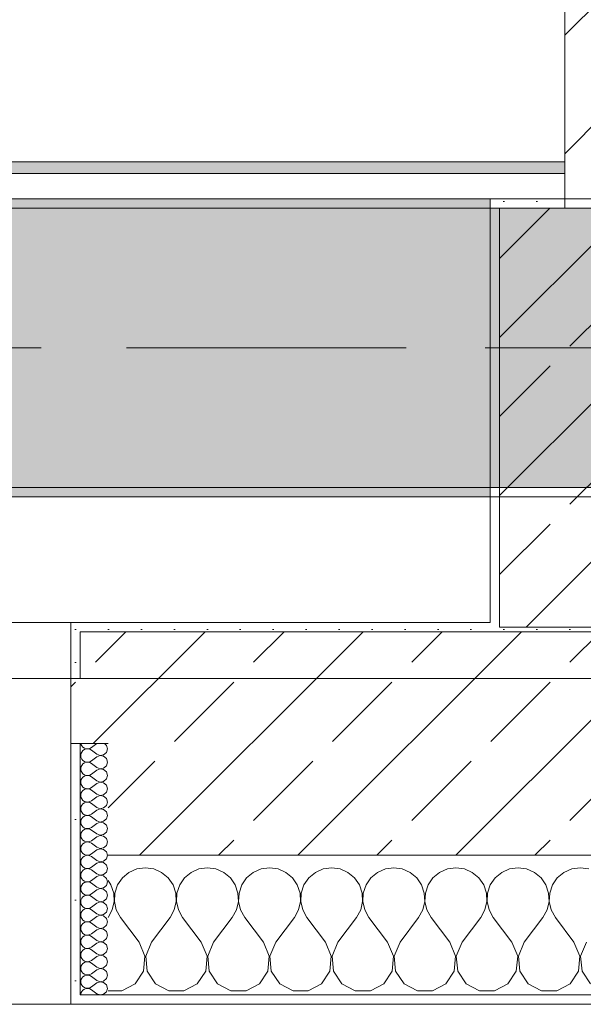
# Model space of a CAD drawing. Header units: metres. Extents: x -3.6 to 85.2, y -11 to 16.8.
# Tile 138 of 256: x 17.865 to 18.47, y -0.155 to 0.902. Entities that reach past the tile are written whole.
import ezdxf

# ---------------------------------------------------------------- set-up
doc = ezdxf.new("R2010")
doc.units = ezdxf.units.M
doc.header["$MEASUREMENT"] = 0
for name, pattern in [('Achse', [0.2, 0.1, -0.05, 0, -0.05]), ('Strichlinie doppelt', [0.546806, 0.264583, -0.105833, 0.070556, -0.105833]), ('Wipeout_Contour', [1, 0, -1])]:
    doc.linetypes.add(name, pattern=pattern)
for name, color, linetype in [('451 - Universal.Achsen Raster', 7, 'Continuous'), ('604 - Struktur.Wand Aussen', 7, 'Continuous'), ('605 - Struktur.Wand Innen', 7, 'Continuous'), ('607 - Struktur.Stütze', 7, 'Continuous'), ('608 - Struktur.Träger', 7, 'Continuous'), ('Neubau_653 - Abdeckung.TB Verkofferung', 7, 'Continuous')]:
    doc.layers.add(name, color=color, linetype=linetype)
pattern_1 = [(45, (0, 0), (-0.08485281, 0.08485281), []), (45, (-0.04243, 0.04243), (-0.08485281, 0.08485281), [0.09, -0.03])]
pattern_2 = [(45, (0, 0), (-0.01767767, 0.01767767), [0, -0.025])]
pattern_3 = [(0, (0, 0), (0, 0.08660254), [0, -0.05]), (0, (0.025, 0.0433), (0, 0.08660254), [0, -0.05])]

# ---------------------------------------------------------------- blocks, each defined once
blk = doc.blocks.new('*X124')
at = {"layer": '604 - Struktur.Wand Aussen', "color": 7, "linetype": 'Continuous', "lineweight": 5}
for p, q in [((17.9909, -0.0096), (17.9825, -0.0133)), ((18, -0.0083), (17.9909, -0.0096)), ((18.0091, -0.0096), (18, -0.0083)), ((18.0175, -0.0133), (18.0091, -0.0096)), ((18.0576, -0.0096), (18.0491, -0.0133)), ((18.0667, -0.0083), (18.0576, -0.0096)), ((18.0758, -0.0096), (18.0667, -0.0083)), ((18.0842, -0.0133), (18.0758, -0.0096)), ((18.1242, -0.0096), (18.1158, -0.0133)), ((18.1333, -0.0083), (18.1242, -0.0096)), ((18.1424, -0.0096), (18.1333, -0.0083)), ((18.1509, -0.0133), (18.1424, -0.0096)), ((18.1909, -0.0096), (18.1825, -0.0133)), ((18.2, -0.0083), (18.1909, -0.0096)), ((18.2091, -0.0096), (18.2, -0.0083)), ((18.2175, -0.0133), (18.2091, -0.0096)), ((18.2576, -0.0096), (18.2491, -0.0133)), ((18.2667, -0.0083), (18.2576, -0.0096)), ((18.2758, -0.0096), (18.2667, -0.0083)), ((18.2842, -0.0133), (18.2758, -0.0096)), ((18.3242, -0.0096), (18.3158, -0.0133)), ((18.3333, -0.0083), (18.3242, -0.0096)), ((18.3424, -0.0096), (18.3333, -0.0083)), ((18.3509, -0.0133), (18.3424, -0.0096)), ((18.3909, -0.0096), (18.3825, -0.0133)), ((18.4, -0.0083), (18.3909, -0.0096)), ((18.4091, -0.0096), (18.4, -0.0083)), ((18.4175, -0.0133), (18.4091, -0.0096)), ((18.4576, -0.0096), (18.4491, -0.0133)), ((18.4667, -0.0083), (18.4576, -0.0096)), ((18.4758, -0.0096), (18.4667, -0.0083)), ((17.9754, -0.0192), (17.9702, -0.0268)), ((17.9825, -0.0133), (17.9754, -0.0192)), ((18.0246, -0.0192), (18.0175, -0.0133)), ((18.0298, -0.0268), (18.0246, -0.0192)), ((18.0421, -0.0192), (18.0369, -0.0268)), ((18.0491, -0.0133), (18.0421, -0.0192)), ((18.0913, -0.0192), (18.0842, -0.0133)), ((18.0965, -0.0268), (18.0913, -0.0192)), ((18.1087, -0.0192), (18.1035, -0.0268)), ((18.1158, -0.0133), (18.1087, -0.0192)), ((18.1579, -0.0192), (18.1509, -0.0133)), ((18.1631, -0.0268), (18.1579, -0.0192)), ((18.1754, -0.0192), (18.1702, -0.0268)), ((18.1825, -0.0133), (18.1754, -0.0192)), ((18.2246, -0.0192), (18.2175, -0.0133)), ((18.2298, -0.0268), (18.2246, -0.0192)), ((18.2421, -0.0192), (18.2369, -0.0268)), ((18.2491, -0.0133), (18.2421, -0.0192)), ((18.2913, -0.0192), (18.2842, -0.0133)), ((18.2965, -0.0268), (18.2913, -0.0192)), ((18.3087, -0.0192), (18.3035, -0.0268)), ((18.3158, -0.0133), (18.3087, -0.0192)), ((18.3579, -0.0192), (18.3509, -0.0133)), ((18.3631, -0.0268), (18.3579, -0.0192)), ((18.3754, -0.0192), (18.3702, -0.0268)), ((18.3825, -0.0133), (18.3754, -0.0192)), ((18.4246, -0.0192), (18.4175, -0.0133)), ((18.4298, -0.0268), (18.4246, -0.0192)), ((18.4421, -0.0192), (18.4369, -0.0268)), ((18.4491, -0.0133), (18.4421, -0.0192)), ((17.9631, -0.0268), (17.96, -0.0222)), ((17.9661, -0.0355), (17.9631, -0.0268)), ((17.9702, -0.0268), (17.9672, -0.0355)), ((18.0328, -0.0355), (18.0298, -0.0268)), ((18.0369, -0.0268), (18.0339, -0.0355)), ((18.0994, -0.0355), (18.0965, -0.0268)), ((18.1035, -0.0268), (18.1006, -0.0355)), ((18.1661, -0.0355), (18.1631, -0.0268)), ((18.1702, -0.0268), (18.1672, -0.0355)), ((18.2328, -0.0355), (18.2298, -0.0268)), ((18.2369, -0.0268), (18.2339, -0.0355)), ((18.2994, -0.0355), (18.2965, -0.0268)), ((18.3035, -0.0268), (18.3006, -0.0355)), ((18.3661, -0.0355), (18.3631, -0.0268)), ((18.3702, -0.0268), (18.3672, -0.0355)), ((18.4328, -0.0355), (18.4298, -0.0268)), ((18.4369, -0.0268), (18.4339, -0.0355)), ((17.9665, -0.0447), (17.9661, -0.0355)), ((17.9672, -0.0355), (17.9668, -0.0447)), ((18.0332, -0.0447), (18.0328, -0.0355)), ((18.0339, -0.0355), (18.0335, -0.0447)), ((18.0999, -0.0447), (18.0994, -0.0355)), ((18.1006, -0.0355), (18.1001, -0.0447)), ((18.1665, -0.0447), (18.1661, -0.0355)), ((18.1672, -0.0355), (18.1668, -0.0447)), ((18.2332, -0.0447), (18.2328, -0.0355)), ((18.2339, -0.0355), (18.2335, -0.0447)), ((18.2999, -0.0447), (18.2994, -0.0355)), ((18.3006, -0.0355), (18.3001, -0.0447)), ((18.3665, -0.0447), (18.3661, -0.0355)), ((18.3672, -0.0355), (18.3668, -0.0447)), ((18.4332, -0.0447), (18.4328, -0.0355)), ((18.4339, -0.0355), (18.4335, -0.0447)), ((17.9645, -0.0536), (17.9665, -0.0447)), ((17.9668, -0.0447), (17.9689, -0.0536)), ((18.0311, -0.0536), (18.0332, -0.0447)), ((18.0335, -0.0447), (18.0355, -0.0536)), ((18.0978, -0.0536), (18.0999, -0.0447)), ((18.1001, -0.0447), (18.1022, -0.0536)), ((18.1645, -0.0536), (18.1665, -0.0447)), ((18.1668, -0.0447), (18.1689, -0.0536)), ((18.2311, -0.0536), (18.2332, -0.0447)), ((18.2335, -0.0447), (18.2355, -0.0536)), ((18.2978, -0.0536), (18.2999, -0.0447)), ((18.3001, -0.0447), (18.3022, -0.0536)), ((18.3645, -0.0536), (18.3665, -0.0447)), ((18.3668, -0.0447), (18.3689, -0.0536)), ((18.4311, -0.0536), (18.4332, -0.0447)), ((18.4335, -0.0447), (18.4355, -0.0536)), ((17.96, -0.0617), (17.9645, -0.0536)), ((17.9689, -0.0536), (17.9733, -0.0617)), ((17.9933, -0.0883), (17.9733, -0.0617)), ((18.0067, -0.0883), (18.0267, -0.0617)), ((18.0267, -0.0617), (18.0311, -0.0536)), ((18.0355, -0.0536), (18.04, -0.0617)), ((18.06, -0.0883), (18.04, -0.0617)), ((18.0733, -0.0883), (18.0933, -0.0617)), ((18.0933, -0.0617), (18.0978, -0.0536)), ((18.1022, -0.0536), (18.1067, -0.0617)), ((18.1267, -0.0883), (18.1067, -0.0617)), ((18.14, -0.0883), (18.16, -0.0617)), ((18.16, -0.0617), (18.1645, -0.0536)), ((18.1689, -0.0536), (18.1733, -0.0617)), ((18.1933, -0.0883), (18.1733, -0.0617)), ((18.2067, -0.0883), (18.2267, -0.0617)), ((18.2267, -0.0617), (18.2311, -0.0536)), ((18.2355, -0.0536), (18.24, -0.0617)), ((18.26, -0.0883), (18.24, -0.0617)), ((18.2733, -0.0883), (18.2933, -0.0617)), ((18.2933, -0.0617), (18.2978, -0.0536)), ((18.3022, -0.0536), (18.3067, -0.0617)), ((18.3267, -0.0883), (18.3067, -0.0617)), ((18.34, -0.0883), (18.36, -0.0617)), ((18.36, -0.0617), (18.3645, -0.0536)), ((18.3689, -0.0536), (18.3733, -0.0617)), ((18.3933, -0.0883), (18.3733, -0.0617)), ((18.4067, -0.0883), (18.4267, -0.0617)), ((18.4267, -0.0617), (18.4311, -0.0536)), ((18.4355, -0.0536), (18.44, -0.0617)), ((18.46, -0.0883), (18.44, -0.0617)), ((17.9996, -0.1033), (17.9933, -0.0883)), ((18.0067, -0.0883), (18.0004, -0.1033)), ((18.0663, -0.1033), (18.06, -0.0883)), ((18.0733, -0.0883), (18.067, -0.1033)), ((18.133, -0.1033), (18.1267, -0.0883)), ((18.14, -0.0883), (18.1337, -0.1033)), ((18.1996, -0.1033), (18.1933, -0.0883)), ((18.2067, -0.0883), (18.2004, -0.1033)), ((18.2663, -0.1033), (18.26, -0.0883)), ((18.2733, -0.0883), (18.267, -0.1033)), ((18.333, -0.1033), (18.3267, -0.0883)), ((18.34, -0.0883), (18.3337, -0.1033)), ((18.3996, -0.1033), (18.3933, -0.0883)), ((18.4067, -0.0883), (18.4004, -0.1033)), ((18.4663, -0.1033), (18.46, -0.0883)), ((18.4733, -0.0883), (18.467, -0.1033)), ((17.9981, -0.1195), (17.9996, -0.1033)), ((18.0004, -0.1033), (18.0019, -0.1195)), ((18.0648, -0.1195), (18.0663, -0.1033)), ((18.067, -0.1033), (18.0686, -0.1195)), ((18.1314, -0.1195), (18.133, -0.1033)), ((18.1337, -0.1033), (18.1352, -0.1195)), ((18.1981, -0.1195), (18.1996, -0.1033)), ((18.2004, -0.1033), (18.2019, -0.1195)), ((18.2648, -0.1195), (18.2663, -0.1033)), ((18.267, -0.1033), (18.2686, -0.1195)), ((18.3314, -0.1195), (18.333, -0.1033)), ((18.3337, -0.1033), (18.3352, -0.1195)), ((18.3981, -0.1195), (18.3996, -0.1033)), ((18.4004, -0.1033), (18.4019, -0.1195)), ((18.4648, -0.1195), (18.4663, -0.1033)), ((18.467, -0.1033), (18.4686, -0.1195)), ((17.9891, -0.133), (17.9981, -0.1195)), ((18.0019, -0.1195), (18.0109, -0.133)), ((18.0558, -0.133), (18.0648, -0.1195)), ((18.0686, -0.1195), (18.0776, -0.133)), ((18.1224, -0.133), (18.1314, -0.1195)), ((18.1352, -0.1195), (18.1442, -0.133)), ((18.1891, -0.133), (18.1981, -0.1195)), ((18.2019, -0.1195), (18.2109, -0.133)), ((18.2558, -0.133), (18.2648, -0.1195)), ((18.2686, -0.1195), (18.2776, -0.133)), ((18.3224, -0.133), (18.3314, -0.1195)), ((18.3352, -0.1195), (18.3442, -0.133)), ((18.3891, -0.133), (18.3981, -0.1195)), ((18.4019, -0.1195), (18.4109, -0.133)), ((18.4558, -0.133), (18.4648, -0.1195)), ((18.4686, -0.1195), (18.4776, -0.133)), ((17.9748, -0.1407), (17.9891, -0.133)), ((18.0109, -0.133), (18.0252, -0.1407)), ((18.0415, -0.1407), (18.0558, -0.133)), ((18.0776, -0.133), (18.0919, -0.1407)), ((18.1081, -0.1407), (18.1224, -0.133)), ((18.1442, -0.133), (18.1585, -0.1407)), ((18.1748, -0.1407), (18.1891, -0.133)), ((18.2109, -0.133), (18.2252, -0.1407)), ((18.2415, -0.1407), (18.2558, -0.133)), ((18.2776, -0.133), (18.2919, -0.1407)), ((18.3081, -0.1407), (18.3224, -0.133)), ((18.3442, -0.133), (18.3585, -0.1407)), ((18.3748, -0.1407), (18.3891, -0.133)), ((18.4109, -0.133), (18.4252, -0.1407)), ((18.4415, -0.1407), (18.4558, -0.133)), ((17.96, -0.1407), (17.9748, -0.1407)), ((18.0252, -0.1407), (18.0415, -0.1407)), ((18.0919, -0.1407), (18.1081, -0.1407)), ((18.1585, -0.1407), (18.1748, -0.1407)), ((18.2252, -0.1407), (18.2415, -0.1407)), ((18.2919, -0.1407), (18.3081, -0.1407)), ((18.3585, -0.1407), (18.3748, -0.1407)), ((18.4252, -0.1407), (18.4415, -0.1407))]:
    blk.add_line(p, q, dxfattribs=at)
blk = doc.blocks.new('*X148')
at = {"layer": '604 - Struktur.Wand Aussen', "color": 7, "linetype": 'Continuous', "lineweight": 5}
for p, q in [((17.9309, 0.125), (17.931, 0.1245)), ((17.931, 0.1245), (17.9318, 0.1227)), ((17.9318, 0.1227), (17.933, 0.1212)), ((17.933, 0.1174), (17.9318, 0.1159)), ((17.933, 0.1212), (17.9347, 0.12)), ((17.9347, 0.1185), (17.933, 0.1174)), ((17.9347, 0.12), (17.9365, 0.1194)), ((17.9365, 0.1192), (17.9347, 0.1185)), ((17.9365, 0.1194), (17.9385, 0.1193)), ((17.9385, 0.1193), (17.9365, 0.1192)), ((17.9385, 0.1193), (17.9404, 0.1198)), ((17.9404, 0.1188), (17.9385, 0.1193)), ((17.9404, 0.1198), (17.9421, 0.1207)), ((17.9421, 0.1179), (17.9404, 0.1188)), ((17.9479, 0.125), (17.9421, 0.1207)), ((17.9479, 0.1136), (17.9421, 0.1179)), ((17.9582, 0.123), (17.9561, 0.125)), ((17.9593, 0.1193), (17.9582, 0.123)), ((17.9582, 0.1155), (17.9593, 0.1193)), ((17.931, 0.1141), (17.9307, 0.1121)), ((17.9307, 0.1121), (17.931, 0.1102)), ((17.9318, 0.1159), (17.931, 0.1141)), ((17.931, 0.1102), (17.9318, 0.1084)), ((17.9318, 0.1084), (17.933, 0.1069)), ((17.933, 0.1069), (17.9347, 0.1058)), ((17.9347, 0.1058), (17.9365, 0.1051)), ((17.9404, 0.1055), (17.9421, 0.1064)), ((17.9479, 0.1107), (17.9421, 0.1064)), ((17.9479, 0.1136), (17.9515, 0.1122)), ((17.9515, 0.1121), (17.9479, 0.1107)), ((17.9515, 0.1122), (17.9553, 0.1129)), ((17.9553, 0.1114), (17.9515, 0.1121)), ((17.9553, 0.1129), (17.9582, 0.1155)), ((17.9582, 0.1088), (17.9553, 0.1114)), ((17.9593, 0.105), (17.9582, 0.1088)), ((17.931, 0.0998), (17.9307, 0.0979)), ((17.9307, 0.0979), (17.931, 0.0959)), ((17.9318, 0.1016), (17.931, 0.0998)), ((17.931, 0.0959), (17.9318, 0.0941)), ((17.933, 0.1031), (17.9318, 0.1016)), ((17.9347, 0.1042), (17.933, 0.1031)), ((17.9365, 0.1049), (17.9347, 0.1042)), ((17.9365, 0.1051), (17.9385, 0.105)), ((17.9385, 0.105), (17.9365, 0.1049)), ((17.9385, 0.105), (17.9404, 0.1055)), ((17.9404, 0.1045), (17.9385, 0.105)), ((17.9421, 0.1036), (17.9404, 0.1045)), ((17.9479, 0.0993), (17.9421, 0.1036)), ((17.9479, 0.0964), (17.9421, 0.0921)), ((17.9479, 0.0993), (17.9515, 0.0979)), ((17.9515, 0.0978), (17.9479, 0.0964)), ((17.9515, 0.0979), (17.9553, 0.0986)), ((17.9553, 0.0971), (17.9515, 0.0978)), ((17.9553, 0.0986), (17.9582, 0.1012)), ((17.9582, 0.0945), (17.9553, 0.0971)), ((17.9582, 0.1012), (17.9593, 0.105)), ((17.931, 0.0855), (17.9307, 0.0836)), ((17.9318, 0.0873), (17.931, 0.0855)), ((17.9318, 0.0941), (17.933, 0.0926)), ((17.933, 0.0888), (17.9318, 0.0873)), ((17.933, 0.0926), (17.9347, 0.0915)), ((17.9347, 0.09), (17.933, 0.0888)), ((17.9347, 0.0915), (17.9365, 0.0908)), ((17.9365, 0.0906), (17.9347, 0.09)), ((17.9365, 0.0908), (17.9385, 0.0907)), ((17.9385, 0.0907), (17.9365, 0.0906)), ((17.9385, 0.0907), (17.9404, 0.0912)), ((17.9404, 0.0902), (17.9385, 0.0907)), ((17.9404, 0.0912), (17.9421, 0.0921)), ((17.9421, 0.0893), (17.9404, 0.0902)), ((17.9479, 0.085), (17.9421, 0.0893)), ((17.9479, 0.085), (17.9515, 0.0836)), ((17.9553, 0.0843), (17.9582, 0.087)), ((17.9593, 0.0907), (17.9582, 0.0945)), ((17.9582, 0.087), (17.9593, 0.0907)), ((17.9307, 0.0836), (17.931, 0.0816)), ((17.931, 0.0816), (17.9318, 0.0798)), ((17.9318, 0.0798), (17.933, 0.0783)), ((17.933, 0.0746), (17.9318, 0.073)), ((17.933, 0.0783), (17.9347, 0.0772)), ((17.9347, 0.0757), (17.933, 0.0746)), ((17.9347, 0.0772), (17.9365, 0.0766)), ((17.9365, 0.0763), (17.9347, 0.0757)), ((17.9365, 0.0766), (17.9385, 0.0765)), ((17.9385, 0.0764), (17.9365, 0.0763)), ((17.9385, 0.0765), (17.9404, 0.0769)), ((17.9404, 0.076), (17.9385, 0.0764)), ((17.9404, 0.0769), (17.9421, 0.0779)), ((17.9421, 0.075), (17.9404, 0.076)), ((17.9479, 0.0821), (17.9421, 0.0779)), ((17.9479, 0.0707), (17.9421, 0.075)), ((17.9515, 0.0835), (17.9479, 0.0821)), ((17.9515, 0.0836), (17.9553, 0.0843)), ((17.9553, 0.0828), (17.9515, 0.0835)), ((17.9582, 0.0802), (17.9553, 0.0828)), ((17.9593, 0.0764), (17.9582, 0.0802)), ((17.9582, 0.0727), (17.9593, 0.0764)), ((17.931, 0.0712), (17.9307, 0.0693)), ((17.9307, 0.0693), (17.931, 0.0673)), ((17.9318, 0.073), (17.931, 0.0712)), ((17.931, 0.0673), (17.9318, 0.0655)), ((17.9318, 0.0655), (17.933, 0.064)), ((17.933, 0.064), (17.9347, 0.0629)), ((17.9404, 0.0626), (17.9421, 0.0636)), ((17.9479, 0.0679), (17.9421, 0.0636)), ((17.9479, 0.0707), (17.9515, 0.0693)), ((17.9515, 0.0693), (17.9479, 0.0679)), ((17.9515, 0.0693), (17.9553, 0.07)), ((17.9553, 0.0685), (17.9515, 0.0693)), ((17.9553, 0.07), (17.9582, 0.0727)), ((17.9582, 0.0659), (17.9553, 0.0685)), ((17.9593, 0.0621), (17.9582, 0.0659)), ((17.931, 0.057), (17.9307, 0.055)), ((17.9307, 0.055), (17.931, 0.053)), ((17.9318, 0.0588), (17.931, 0.057)), ((17.931, 0.053), (17.9318, 0.0512)), ((17.933, 0.0603), (17.9318, 0.0588)), ((17.9347, 0.0614), (17.933, 0.0603)), ((17.9347, 0.0629), (17.9365, 0.0623)), ((17.9365, 0.062), (17.9347, 0.0614)), ((17.9365, 0.0623), (17.9385, 0.0622)), ((17.9385, 0.0621), (17.9365, 0.062)), ((17.9385, 0.0622), (17.9404, 0.0626)), ((17.9404, 0.0617), (17.9385, 0.0621)), ((17.9421, 0.0607), (17.9404, 0.0617)), ((17.9479, 0.0564), (17.9421, 0.0607)), ((17.9479, 0.0536), (17.9421, 0.0493)), ((17.9479, 0.0564), (17.9515, 0.055)), ((17.9515, 0.055), (17.9479, 0.0536)), ((17.9515, 0.055), (17.9553, 0.0558)), ((17.9553, 0.0542), (17.9515, 0.055)), ((17.9553, 0.0558), (17.9582, 0.0584)), ((17.9582, 0.0516), (17.9553, 0.0542)), ((17.9582, 0.0584), (17.9593, 0.0621)), ((17.931, 0.0427), (17.9307, 0.0407)), ((17.9318, 0.0445), (17.931, 0.0427)), ((17.9318, 0.0512), (17.933, 0.0497)), ((17.933, 0.046), (17.9318, 0.0445)), ((17.933, 0.0497), (17.9347, 0.0486)), ((17.9347, 0.0471), (17.933, 0.046)), ((17.9347, 0.0486), (17.9365, 0.048)), ((17.9365, 0.0477), (17.9347, 0.0471)), ((17.9365, 0.048), (17.9385, 0.0479)), ((17.9385, 0.0478), (17.9365, 0.0477)), ((17.9385, 0.0479), (17.9404, 0.0483)), ((17.9404, 0.0474), (17.9385, 0.0478)), ((17.9404, 0.0483), (17.9421, 0.0493)), ((17.9421, 0.0464), (17.9404, 0.0474)), ((17.9479, 0.0421), (17.9421, 0.0464)), ((17.9553, 0.0415), (17.9582, 0.0441)), ((17.9593, 0.0479), (17.9582, 0.0516)), ((17.9582, 0.0441), (17.9593, 0.0479)), ((17.9307, 0.0407), (17.931, 0.0388)), ((17.931, 0.0388), (17.9318, 0.037)), ((17.9318, 0.037), (17.933, 0.0354)), ((17.933, 0.0354), (17.9347, 0.0343)), ((17.9347, 0.0328), (17.933, 0.0317)), ((17.9347, 0.0343), (17.9365, 0.0337)), ((17.9365, 0.0334), (17.9347, 0.0328)), ((17.9365, 0.0337), (17.9385, 0.0336)), ((17.9385, 0.0335), (17.9365, 0.0334)), ((17.9385, 0.0336), (17.9404, 0.034)), ((17.9404, 0.0331), (17.9385, 0.0335)), ((17.9404, 0.034), (17.9421, 0.035)), ((17.9421, 0.0321), (17.9404, 0.0331)), ((17.9479, 0.0393), (17.9421, 0.035)), ((17.9479, 0.0279), (17.9421, 0.0321)), ((17.9479, 0.0421), (17.9515, 0.0407)), ((17.9515, 0.0407), (17.9479, 0.0393)), ((17.9515, 0.0407), (17.9553, 0.0415)), ((17.9553, 0.04), (17.9515, 0.0407)), ((17.9582, 0.0373), (17.9553, 0.04)), ((17.9593, 0.0336), (17.9582, 0.0373)), ((17.9582, 0.0298), (17.9593, 0.0336)), ((17.931, 0.0284), (17.9307, 0.0264)), ((17.9307, 0.0264), (17.931, 0.0245)), ((17.9318, 0.0302), (17.931, 0.0284)), ((17.931, 0.0245), (17.9318, 0.0227)), ((17.933, 0.0317), (17.9318, 0.0302)), ((17.9318, 0.0227), (17.933, 0.0212)), ((17.933, 0.0212), (17.9347, 0.02)), ((17.9479, 0.025), (17.9421, 0.0207)), ((17.9479, 0.0279), (17.9515, 0.0265)), ((17.9515, 0.0264), (17.9479, 0.025)), ((17.9515, 0.0265), (17.9553, 0.0272)), ((17.9553, 0.0257), (17.9515, 0.0264)), ((17.9553, 0.0272), (17.9582, 0.0298)), ((17.9582, 0.023), (17.9553, 0.0257)), ((17.9593, 0.0193), (17.9582, 0.023)), ((17.931, 0.0141), (17.9307, 0.0121)), ((17.9307, 0.0121), (17.931, 0.0102)), ((17.9318, 0.0159), (17.931, 0.0141)), ((17.933, 0.0174), (17.9318, 0.0159)), ((17.9347, 0.0185), (17.933, 0.0174)), ((17.9347, 0.02), (17.9365, 0.0194)), ((17.9365, 0.0192), (17.9347, 0.0185)), ((17.9365, 0.0194), (17.9385, 0.0193)), ((17.9385, 0.0193), (17.9365, 0.0192)), ((17.9385, 0.0193), (17.9404, 0.0198)), ((17.9404, 0.0188), (17.9385, 0.0193)), ((17.9404, 0.0198), (17.9421, 0.0207)), ((17.9421, 0.0179), (17.9404, 0.0188)), ((17.9479, 0.0136), (17.9421, 0.0179)), ((17.9479, 0.0107), (17.9421, 0.0064)), ((17.9479, 0.0136), (17.9515, 0.0122)), ((17.9515, 0.0121), (17.9479, 0.0107)), ((17.9515, 0.0122), (17.9553, 0.0129)), ((17.9553, 0.0114), (17.9515, 0.0121)), ((17.9553, 0.0129), (17.9582, 0.0155)), ((17.9582, 0.0088), (17.9553, 0.0114)), ((17.9582, 0.0155), (17.9593, 0.0193)), ((17.931, 0.0102), (17.9318, 0.0084)), ((17.9318, 0.0016), (17.931, -0.0002)), ((17.9318, 0.0084), (17.933, 0.0069)), ((17.933, 0.0031), (17.9318, 0.0016)), ((17.933, 0.0069), (17.9347, 0.0058)), ((17.9347, 0.0042), (17.933, 0.0031)), ((17.9347, 0.0058), (17.9365, 0.0051)), ((17.9365, 0.0049), (17.9347, 0.0042)), ((17.9365, 0.0051), (17.9385, 0.005)), ((17.9385, 0.005), (17.9365, 0.0049)), ((17.9385, 0.005), (17.9404, 0.0055)), ((17.9404, 0.0045), (17.9385, 0.005)), ((17.9404, 0.0055), (17.9421, 0.0064)), ((17.9421, 0.0036), (17.9404, 0.0045)), ((17.9479, -0.0007), (17.9421, 0.0036)), ((17.9553, -0.0014), (17.9582, 0.0012)), ((17.9593, 0.005), (17.9582, 0.0088)), ((17.9582, 0.0012), (17.9593, 0.005)), ((17.931, -0.0002), (17.9307, -0.0021)), ((17.9307, -0.0021), (17.931, -0.0041)), ((17.931, -0.0041), (17.9318, -0.0059)), ((17.9318, -0.0059), (17.933, -0.0074)), ((17.933, -0.0074), (17.9347, -0.0085)), ((17.9347, -0.01), (17.933, -0.0112)), ((17.9347, -0.0085), (17.9365, -0.0092)), ((17.9365, -0.0094), (17.9347, -0.01)), ((17.9365, -0.0092), (17.9385, -0.0093)), ((17.9385, -0.0093), (17.9365, -0.0094)), ((17.9385, -0.0093), (17.9404, -0.0088)), ((17.9404, -0.0098), (17.9385, -0.0093)), ((17.9404, -0.0088), (17.9421, -0.0079)), ((17.9421, -0.0107), (17.9404, -0.0098)), ((17.9479, -0.0036), (17.9421, -0.0079)), ((17.9479, -0.0007), (17.9515, -0.0021)), ((17.9515, -0.0022), (17.9479, -0.0036)), ((17.9515, -0.0021), (17.9553, -0.0014)), ((17.9553, -0.0029), (17.9515, -0.0022)), ((17.9582, -0.0055), (17.9553, -0.0029)), ((17.9593, -0.0093), (17.9582, -0.0055)), ((17.9582, -0.013), (17.9593, -0.0093)), ((17.931, -0.0145), (17.9307, -0.0164)), ((17.9307, -0.0164), (17.931, -0.0184)), ((17.9318, -0.0127), (17.931, -0.0145)), ((17.931, -0.0184), (17.9318, -0.0202)), ((17.933, -0.0112), (17.9318, -0.0127)), ((17.9318, -0.0202), (17.933, -0.0217)), ((17.9479, -0.015), (17.9421, -0.0107)), ((17.9479, -0.0179), (17.9421, -0.0221)), ((17.9479, -0.015), (17.9515, -0.0164)), ((17.9515, -0.0165), (17.9479, -0.0179)), ((17.9515, -0.0164), (17.9553, -0.0157)), ((17.9553, -0.0172), (17.9515, -0.0165)), ((17.9553, -0.0157), (17.9582, -0.013)), ((17.9582, -0.0198), (17.9553, -0.0172)), ((17.9593, -0.0236), (17.9582, -0.0198)), ((17.931, -0.0288), (17.9307, -0.0307)), ((17.9307, -0.0307), (17.931, -0.0327)), ((17.9318, -0.027), (17.931, -0.0288)), ((17.933, -0.0254), (17.9318, -0.027)), ((17.933, -0.0217), (17.9347, -0.0228)), ((17.9347, -0.0243), (17.933, -0.0254)), ((17.9347, -0.0228), (17.9365, -0.0234)), ((17.9365, -0.0237), (17.9347, -0.0243)), ((17.9365, -0.0234), (17.9385, -0.0235)), ((17.9385, -0.0236), (17.9365, -0.0237)), ((17.9385, -0.0235), (17.9404, -0.0231)), ((17.9404, -0.024), (17.9385, -0.0236)), ((17.9404, -0.0231), (17.9421, -0.0221)), ((17.9421, -0.025), (17.9404, -0.024)), ((17.9479, -0.0293), (17.9421, -0.025)), ((17.9479, -0.0293), (17.9515, -0.0307)), ((17.9515, -0.0307), (17.9479, -0.0321)), ((17.9515, -0.0307), (17.9553, -0.03)), ((17.9553, -0.0315), (17.9515, -0.0307)), ((17.9553, -0.03), (17.9582, -0.0273)), ((17.9582, -0.0341), (17.9553, -0.0315)), ((17.9582, -0.0273), (17.9593, -0.0236)), ((17.931, -0.0327), (17.9318, -0.0345)), ((17.9318, -0.0412), (17.931, -0.043)), ((17.9318, -0.0345), (17.933, -0.036)), ((17.933, -0.0397), (17.9318, -0.0412)), ((17.933, -0.036), (17.9347, -0.0371)), ((17.9347, -0.0386), (17.933, -0.0397)), ((17.9347, -0.0371), (17.9365, -0.0377)), ((17.9365, -0.038), (17.9347, -0.0386)), ((17.9365, -0.0377), (17.9385, -0.0378)), ((17.9385, -0.0379), (17.9365, -0.038)), ((17.9385, -0.0378), (17.9404, -0.0374)), ((17.9404, -0.0383), (17.9385, -0.0379)), ((17.9404, -0.0374), (17.9421, -0.0364)), ((17.9421, -0.0393), (17.9404, -0.0383)), ((17.9479, -0.0321), (17.9421, -0.0364)), ((17.9479, -0.0436), (17.9421, -0.0393)), ((17.9553, -0.0442), (17.9582, -0.0416)), ((17.9593, -0.0379), (17.9582, -0.0341)), ((17.9582, -0.0416), (17.9593, -0.0379)), ((17.931, -0.043), (17.9307, -0.045)), ((17.9307, -0.045), (17.931, -0.047)), ((17.931, -0.047), (17.9318, -0.0488)), ((17.9318, -0.0488), (17.933, -0.0503)), ((17.933, -0.0503), (17.9347, -0.0514)), ((17.9347, -0.0514), (17.9365, -0.052)), ((17.9365, -0.0523), (17.9347, -0.0529)), ((17.9365, -0.052), (17.9385, -0.0521)), ((17.9385, -0.0522), (17.9365, -0.0523)), ((17.9385, -0.0521), (17.9404, -0.0517)), ((17.9404, -0.0526), (17.9385, -0.0522)), ((17.9404, -0.0517), (17.9421, -0.0507)), ((17.9421, -0.0536), (17.9404, -0.0526)), ((17.9479, -0.0464), (17.9421, -0.0507)), ((17.9479, -0.0436), (17.9515, -0.045)), ((17.9515, -0.045), (17.9479, -0.0464)), ((17.9515, -0.045), (17.9553, -0.0442)), ((17.9553, -0.0458), (17.9515, -0.045)), ((17.9582, -0.0484), (17.9553, -0.0458)), ((17.9593, -0.0521), (17.9582, -0.0484)), ((17.9582, -0.0559), (17.9593, -0.0521)), ((17.931, -0.0573), (17.9307, -0.0593)), ((17.9307, -0.0593), (17.931, -0.0612)), ((17.9318, -0.0555), (17.931, -0.0573)), ((17.931, -0.0612), (17.9318, -0.063)), ((17.933, -0.054), (17.9318, -0.0555)), ((17.9318, -0.063), (17.933, -0.0646)), ((17.9347, -0.0529), (17.933, -0.054)), ((17.9479, -0.0579), (17.9421, -0.0536)), ((17.9479, -0.0607), (17.9421, -0.065)), ((17.9479, -0.0579), (17.9515, -0.0593)), ((17.9515, -0.0593), (17.9479, -0.0607)), ((17.9515, -0.0593), (17.9553, -0.0585)), ((17.9553, -0.06), (17.9515, -0.0593)), ((17.9553, -0.0585), (17.9582, -0.0559)), ((17.9582, -0.0627), (17.9553, -0.06)), ((17.9593, -0.0664), (17.9582, -0.0627)), ((17.931, -0.0716), (17.9307, -0.0736)), ((17.9307, -0.0736), (17.931, -0.0755)), ((17.9318, -0.0698), (17.931, -0.0716)), ((17.933, -0.0683), (17.9318, -0.0698)), ((17.933, -0.0646), (17.9347, -0.0657)), ((17.9347, -0.0672), (17.933, -0.0683)), ((17.9347, -0.0657), (17.9365, -0.0663)), ((17.9365, -0.0666), (17.9347, -0.0672)), ((17.9365, -0.0663), (17.9385, -0.0664)), ((17.9385, -0.0665), (17.9365, -0.0666)), ((17.9385, -0.0664), (17.9404, -0.066)), ((17.9404, -0.0669), (17.9385, -0.0665)), ((17.9404, -0.066), (17.9421, -0.065)), ((17.9421, -0.0679), (17.9404, -0.0669)), ((17.9479, -0.0721), (17.9421, -0.0679)), ((17.9479, -0.0721), (17.9515, -0.0735)), ((17.9515, -0.0736), (17.9479, -0.075)), ((17.9515, -0.0735), (17.9553, -0.0728)), ((17.9553, -0.0743), (17.9515, -0.0736)), ((17.9553, -0.0728), (17.9582, -0.0702)), ((17.9582, -0.0702), (17.9593, -0.0664)), ((17.931, -0.0755), (17.9318, -0.0773)), ((17.9318, -0.0841), (17.931, -0.0859)), ((17.9318, -0.0773), (17.933, -0.0788)), ((17.933, -0.0826), (17.9318, -0.0841)), ((17.933, -0.0788), (17.9347, -0.08)), ((17.9347, -0.0815), (17.933, -0.0826)), ((17.9347, -0.08), (17.9365, -0.0806)), ((17.9365, -0.0808), (17.9347, -0.0815)), ((17.9365, -0.0806), (17.9385, -0.0807)), ((17.9385, -0.0807), (17.9365, -0.0808)), ((17.9385, -0.0807), (17.9404, -0.0802)), ((17.9404, -0.0812), (17.9385, -0.0807)), ((17.9404, -0.0802), (17.9421, -0.0793)), ((17.9421, -0.0821), (17.9404, -0.0812)), ((17.9479, -0.075), (17.9421, -0.0793)), ((17.9479, -0.0864), (17.9421, -0.0821)), ((17.9582, -0.077), (17.9553, -0.0743)), ((17.9553, -0.0871), (17.9582, -0.0845)), ((17.9593, -0.0807), (17.9582, -0.077)), ((17.9582, -0.0845), (17.9593, -0.0807)), ((17.931, -0.0859), (17.9307, -0.0879)), ((17.9307, -0.0879), (17.931, -0.0898)), ((17.931, -0.0898), (17.9318, -0.0916)), ((17.9318, -0.0916), (17.933, -0.0931)), ((17.933, -0.0931), (17.9347, -0.0942)), ((17.9347, -0.0942), (17.9365, -0.0949)), ((17.9365, -0.0951), (17.9347, -0.0958)), ((17.9365, -0.0949), (17.9385, -0.095)), ((17.9385, -0.095), (17.9365, -0.0951)), ((17.9385, -0.095), (17.9404, -0.0945)), ((17.9404, -0.0955), (17.9385, -0.095)), ((17.9404, -0.0945), (17.9421, -0.0936)), ((17.9479, -0.0893), (17.9421, -0.0936)), ((17.9479, -0.0864), (17.9515, -0.0878)), ((17.9515, -0.0879), (17.9479, -0.0893)), ((17.9515, -0.0878), (17.9553, -0.0871)), ((17.9553, -0.0886), (17.9515, -0.0879)), ((17.9582, -0.0912), (17.9553, -0.0886)), ((17.9593, -0.095), (17.9582, -0.0912)), ((17.9582, -0.0988), (17.9593, -0.095)), ((17.931, -0.1002), (17.9307, -0.1021)), ((17.9307, -0.1021), (17.931, -0.1041)), ((17.9318, -0.0984), (17.931, -0.1002)), ((17.931, -0.1041), (17.9318, -0.1059)), ((17.933, -0.0969), (17.9318, -0.0984)), ((17.9347, -0.0958), (17.933, -0.0969)), ((17.9421, -0.0964), (17.9404, -0.0955)), ((17.9479, -0.1007), (17.9421, -0.0964)), ((17.9479, -0.1036), (17.9421, -0.1079)), ((17.9479, -0.1007), (17.9515, -0.1021)), ((17.9515, -0.1022), (17.9479, -0.1036)), ((17.9515, -0.1021), (17.9553, -0.1014)), ((17.9553, -0.1029), (17.9515, -0.1022)), ((17.9553, -0.1014), (17.9582, -0.0988)), ((17.9582, -0.1055), (17.9553, -0.1029)), ((17.9593, -0.1093), (17.9582, -0.1055)), ((17.931, -0.1145), (17.9307, -0.1164)), ((17.9318, -0.1127), (17.931, -0.1145)), ((17.9318, -0.1059), (17.933, -0.1074)), ((17.933, -0.1112), (17.9318, -0.1127)), ((17.933, -0.1074), (17.9347, -0.1085)), ((17.9347, -0.11), (17.933, -0.1112)), ((17.9347, -0.1085), (17.9365, -0.1092)), ((17.9365, -0.1094), (17.9347, -0.11)), ((17.9365, -0.1092), (17.9385, -0.1093)), ((17.9385, -0.1093), (17.9365, -0.1094)), ((17.9385, -0.1093), (17.9404, -0.1088)), ((17.9404, -0.1098), (17.9385, -0.1093)), ((17.9404, -0.1088), (17.9421, -0.1079)), ((17.9421, -0.1107), (17.9404, -0.1098)), ((17.9479, -0.115), (17.9421, -0.1107)), ((17.9479, -0.115), (17.9515, -0.1164)), ((17.9515, -0.1164), (17.9553, -0.1157)), ((17.9553, -0.1157), (17.9582, -0.113)), ((17.9582, -0.113), (17.9593, -0.1093)), ((17.9307, -0.1164), (17.931, -0.1184)), ((17.931, -0.1184), (17.9318, -0.1202)), ((17.9318, -0.1202), (17.933, -0.1217)), ((17.933, -0.1254), (17.9318, -0.127)), ((17.933, -0.1217), (17.9347, -0.1228)), ((17.9347, -0.1243), (17.933, -0.1254)), ((17.9347, -0.1228), (17.9365, -0.1234)), ((17.9365, -0.1237), (17.9347, -0.1243)), ((17.9365, -0.1234), (17.9385, -0.1235)), ((17.9385, -0.1236), (17.9365, -0.1237)), ((17.9385, -0.1235), (17.9404, -0.1231)), ((17.9404, -0.124), (17.9385, -0.1236)), ((17.9404, -0.1231), (17.9421, -0.1221)), ((17.9421, -0.125), (17.9404, -0.124)), ((17.9479, -0.1179), (17.9421, -0.1221)), ((17.9479, -0.1293), (17.9421, -0.125)), ((17.9515, -0.1165), (17.9479, -0.1179)), ((17.9553, -0.1172), (17.9515, -0.1165)), ((17.9582, -0.1198), (17.9553, -0.1172)), ((17.9593, -0.1236), (17.9582, -0.1198)), ((17.9582, -0.1273), (17.9593, -0.1236)), ((17.931, -0.1288), (17.9307, -0.1307)), ((17.9307, -0.1307), (17.931, -0.1327)), ((17.9318, -0.127), (17.931, -0.1288)), ((17.931, -0.1327), (17.9318, -0.1345)), ((17.9318, -0.1345), (17.933, -0.136)), ((17.933, -0.136), (17.9347, -0.1371)), ((17.9347, -0.1371), (17.9365, -0.1377)), ((17.9385, -0.1378), (17.9404, -0.1374)), ((17.9404, -0.1374), (17.9421, -0.1364)), ((17.9479, -0.1321), (17.9421, -0.1364)), ((17.9479, -0.1293), (17.9515, -0.1307)), ((17.9515, -0.1307), (17.9479, -0.1321)), ((17.9515, -0.1307), (17.9553, -0.13)), ((17.9553, -0.1315), (17.9515, -0.1307)), ((17.9553, -0.13), (17.9582, -0.1273)), ((17.9582, -0.1341), (17.9553, -0.1315)), ((17.9593, -0.1379), (17.9582, -0.1341)), ((17.931, -0.143), (17.9307, -0.145)), ((17.9318, -0.1412), (17.931, -0.143)), ((17.933, -0.1397), (17.9318, -0.1412)), ((17.9347, -0.1386), (17.933, -0.1397)), ((17.9365, -0.138), (17.9347, -0.1386)), ((17.9365, -0.1377), (17.9385, -0.1378)), ((17.9385, -0.1379), (17.9365, -0.138)), ((17.9404, -0.1383), (17.9385, -0.1379)), ((17.9421, -0.1393), (17.9404, -0.1383)), ((17.9479, -0.1436), (17.9421, -0.1393)), ((17.9479, -0.1436), (17.9515, -0.145)), ((17.9515, -0.145), (17.9553, -0.1442)), ((17.9553, -0.1442), (17.9582, -0.1416)), ((17.9582, -0.1416), (17.9593, -0.1379))]:
    blk.add_line(p, q, dxfattribs=at)

msp = doc.modelspace()

# ---------------------------------------------------------------- hatches: boundary and pattern name
at = {"layer": '604 - Struktur.Wand Aussen', "linetype": 'Continuous', "lineweight": 0, "true_color": 0x000000}
h = msp.add_hatch(dxfattribs=at)
h.set_pattern_fill('Gips_0001', color=18, style=0, pattern_type=2)
h.set_pattern_definition(pattern_2)
h.paths.add_polyline_path([(17.93, 0.255), (17.92, 0.255), (17.92, 0.195), (17.93, 0.195)])
h = msp.add_hatch(dxfattribs=at)
h.set_pattern_fill('Gips_0001', color=18, style=0, pattern_type=2)
h.set_pattern_definition(pattern_2)
h.paths.add_polyline_path([(17.93, 0.245), (18.37, 0.245), (18.37, 0.255), (17.93, 0.255)])
h = msp.add_hatch(dxfattribs=at)
h.set_pattern_fill('Beton__Stahlbeton_0001', color=18, style=0, pattern_type=2)
h.set_pattern_definition(pattern_1)
h.paths.add_polyline_path([(17.93, 0.195), (17.92, 0.195), (17.92, 0.125), (17.93, 0.125), (17.96, 0.125), (17.96, 0.005), (19.08, 0.005), (19.08, 0.125), (19.11, 0.125), (19.12, 0.125), (19.12, 0.195), (19.11, 0.195), (19.11, 0.245), (17.93, 0.245)])
h = msp.add_hatch(dxfattribs=at)
h.set_pattern_fill('Verputz_0001', color=18, style=0, pattern_type=2)
h.set_pattern_definition(pattern_3)
h.paths.add_polyline_path([(17.93, -0.155), (17.93, 0.125), (17.92, 0.125), (17.92, -0.155)])
h = msp.add_hatch(dxfattribs=at)
h.set_pattern_fill('Verputz_0001', color=18, style=0, pattern_type=2)
h.set_pattern_definition(pattern_3)
h.paths.add_polyline_path([(17.93, -0.155), (19.11, -0.155), (19.11, -0.145), (17.93, -0.145)])
at = {"layer": '607 - Struktur.Stütze', "linetype": 'Continuous', "lineweight": 0, "true_color": 0x000000}
h = msp.add_hatch(dxfattribs=at)
h.set_pattern_fill('Gips_0001', color=18, style=0, pattern_type=2)
h.set_pattern_definition(pattern_2)
h.paths.add_polyline_path([(18.45, 0.71), (18.37, 0.71), (18.37, 0.255), (18.38, 0.255), (18.38, 0.7), (18.45, 0.7)])
h = msp.add_hatch(dxfattribs=at)
h.set_pattern_fill('Beton__Stahlbeton_0001', color=18, style=0, pattern_type=2)
h.set_pattern_definition(pattern_1)
h.paths.add_polyline_path([(18.38, 0.25), (18.68, 0.25), (18.68, 0.7), (18.38, 0.7)])
h = msp.add_hatch(dxfattribs=at)
h.set_pattern_fill('Gips_0001', color=18, style=0, pattern_type=2)
h.set_pattern_definition(pattern_2)
h.paths.add_polyline_path([(18.38, 0.255), (18.37, 0.255), (18.37, 0.245), (18.69, 0.245), (18.69, 0.255), (18.68, 0.255), (18.68, 0.25), (18.38, 0.25)])
at = {"layer": '608 - Struktur.Träger', "linetype": 'Continuous', "lineweight": 0, "true_color": 0x000000}
h = msp.add_hatch(dxfattribs=at)
h.set_pattern_fill('Gips_0001', color=18, style=0, pattern_type=2)
h.set_pattern_definition(pattern_2)
h.paths.add_polyline_path([(15.09, 0.71), (15.09, 0.7), (18.37, 0.7), (18.37, 0.71)])
h = msp.add_hatch(dxfattribs=at)
h.set_pattern_fill('Gips_0001', color=18, style=0, pattern_type=2)
h.set_pattern_definition(pattern_2)
h.paths.add_polyline_path([(15.09, 0.39), (18.37, 0.39), (18.37, 0.4), (15.09, 0.4)])
at = {"layer": 'Neubau_653 - Abdeckung.TB Verkofferung', "linetype": 'Continuous', "lineweight": 0, "true_color": 0x000000}
h = msp.add_hatch(dxfattribs=at)
h.set_pattern_fill('Gips_0001', color=18, style=0, pattern_type=2)
h.set_pattern_definition(pattern_2)
h.paths.add_polyline_path([(15.13, 0.737), (18.45, 0.737), (18.45, 0.7495), (15.13, 0.7495)])

# ---------------------------------------------------------------- linework, layer by layer
at = {"layer": '451 - Universal.Achsen Raster', "color": 160, "linetype": 'Strichlinie doppelt', "lineweight": 9, "true_color": 0x3232ff}
msp.add_line((64.935, 0.55), (-3.175, 0.55), dxfattribs=at)
at = {"layer": '604 - Struktur.Wand Aussen', "color": 7, "linetype": 'Continuous', "lineweight": 13}
for p, q in [((17.92, 0.255), (15.52, 0.255)), ((19.11, 0.245), (17.93, 0.245)), ((17.93, 0.245), (17.93, 0.195)), ((17.92, 0.125), (17.92, 0.195)), ((17.96, 0.005), (19.08, 0.005)), ((15.52, -0.155), (17.92, -0.155))]:
    msp.add_line(p, q, dxfattribs=at)
at = {"layer": '604 - Struktur.Wand Aussen', "color": 7, "linetype": 'Continuous', "lineweight": 5}
for p, q in [((17.92, 0.245), (17.92, 0.255)), ((17.93, 0.255), (17.92, 0.255)), ((17.92, 0.195), (17.92, 0.245)), ((17.93, 0.195), (17.92, 0.195)), ((17.92, 0.005), (17.92, 0.125)), ((17.93, 0.125), (17.92, 0.125)), ((17.96, 0.125), (17.93, 0.125)), ((17.93, 0.125), (17.93, -0.145)), ((17.93, -0.145), (17.93, 0.125)), ((17.92, -0.005), (17.92, 0.005)), ((17.92, -0.145), (17.92, -0.005)), ((17.92, -0.155), (17.92, -0.145)), ((17.96, -0.145), (17.93, -0.145)), ((17.96, -0.145), (19.08, -0.145)), ((17.93, -0.155), (17.92, -0.155))]:
    msp.add_line(p, q, dxfattribs=at)
at = {"layer": '604 - Struktur.Wand Aussen', "color": 7, "linetype": 'Continuous', "lineweight": 5, "flags": 128}
for points in [[(18.37, 0.255), (17.93, 0.255)], [(17.93, -0.155), (19.11, -0.155)]]:
    msp.add_lwpolyline(points, dxfattribs=at)
at = {"layer": '607 - Struktur.Stütze', "color": 7, "linetype": 'Continuous', "lineweight": 5, "flags": 128}
msp.add_lwpolyline([(18.45, 0.71), (18.37, 0.71), (18.37, 0.255)], dxfattribs=at)
at = {"layer": '607 - Struktur.Stütze', "color": 7, "linetype": 'Continuous', "lineweight": 13, "flags": 128}
msp.add_lwpolyline([(18.38, 0.25), (18.68, 0.25), (18.68, 0.7), (18.38, 0.7)], close=True, dxfattribs=at)
at = {"layer": '608 - Struktur.Träger', "color": 7, "linetype": 'Continuous', "lineweight": 5}
for p, q in [((18.37, 0.71), (15.09, 0.71)), ((18.37, 0.71), (18.37, 0.7)), ((18.37, 0.4), (18.37, 0.39)), ((18.37, 0.39), (15.09, 0.39))]:
    msp.add_line(p, q, dxfattribs=at)
at = {"layer": '608 - Struktur.Träger', "color": 7, "linetype": 'Continuous', "lineweight": 13}
for p, q in [((18.37, 0.7), (15.09, 0.7)), ((0.38, 0.39), (61.88, 0.39))]:
    msp.add_line(p, q, dxfattribs=at)
at = {"layer": '608 - Struktur.Träger', "color": 7, "linetype": 'Achse', "lineweight": 9}
msp.add_line((0.38, 0.55), (61.88, 0.55), dxfattribs=at)
at = {"layer": '608 - Struktur.Träger', "color": 7, "linetype": 'Continuous', "lineweight": 13, "flags": 128}
msp.add_lwpolyline([(32.77, 0.4), (29.49, 0.4), (29.17, 0.4), (25.89, 0.4), (25.57, 0.4), (22.29, 0.4), (21.97, 0.4), (18.69, 0.4), (18.37, 0.4), (15.09, 0.4), (14.77, 0.4), (11.49, 0.4), (11.17, 0.4), (7.89, 0.4), (7.57, 0.4), (4.29, 0.4), (3.97, 0.4), (0.69, 0.4), (0.38, 0.4)], dxfattribs=at)
at = {"layer": 'Neubau_653 - Abdeckung.TB Verkofferung', "color": 1, "linetype": 'Continuous', "lineweight": 9}
for p, q in [((0.7025, 0.7495), (29.33, 0.7495)), ((0.7025, 0.195), (29.33, 0.195))]:
    msp.add_line(p, q, dxfattribs=at)
at = {"layer": 'Neubau_653 - Abdeckung.TB Verkofferung', "color": 1, "linetype": 'Continuous', "lineweight": 5}
for p, q in [((18.45, 0.7495), (15.13, 0.7495)), ((18.45, 0.737), (15.13, 0.737)), ((18.45, 0.71), (15.13, 0.71))]:
    msp.add_line(p, q, dxfattribs=at)
at = {"layer": 'Neubau_653 - Abdeckung.TB Verkofferung', "color": 1, "linetype": 'Continuous', "lineweight": 5, "flags": 128}
msp.add_lwpolyline([(18.45, 0.7495), (18.45, 0.737), (18.45, 0.71)], dxfattribs=at)

# ---------------------------------------------------------------- block references
at = {"layer": '604 - Struktur.Wand Aussen', "color": 7, "lineweight": 18}
for name in ['*X148', '*X124']:
    msp.add_blockref(name, (0, 0), dxfattribs=at)

# ---------------------------------------------------------------- next in the draw order: wipeouts: each hides what was drawn before it
at = {"color": 254, "linetype": 'Wipeout_Contour', "lineweight": 0, "ltscale": 75.514711}
msp.add_wipeout([(18.61, 5.1), (18.45, 5.1), (18.45, 0.7), (18.61, 0.7)], dxfattribs=at).dxf.layer = '605 - Struktur.Wand Innen'

# ---------------------------------------------------------------- next in the draw order: hatches: boundary and pattern name
at = {"layer": '605 - Struktur.Wand Innen', "linetype": 'Continuous', "lineweight": 0, "true_color": 0x000000}
h = msp.add_hatch(dxfattribs=at)
h.set_pattern_fill('MW_Ziegel_0001', color=18, style=0, pattern_type=2)
h.set_pattern_definition([(45, (0, 0), (-0.0636396, 0.0636396), [])])
h.paths.add_polyline_path([(18.61, 5.1), (18.45, 5.1), (18.45, 0.7), (18.61, 0.7)])
at = {"layer": '608 - Struktur.Träger', "linetype": 'Continuous', "lineweight": 0, "true_color": 0x000000}
h = msp.add_hatch(dxfattribs=at)
h.set_pattern_fill('Beton__Stahlbeton_0001', color=18, style=0, pattern_type=2)
h.set_pattern_definition(pattern_1)
h.paths.add_polyline_path([(0.69, 0.7), (0.38, 0.7), (0.38, 0.4), (0.69, 0.4), (3.97, 0.4), (4.29, 0.4), (7.57, 0.4), (7.89, 0.4), (11.17, 0.4), (11.49, 0.4), (14.77, 0.4), (15.09, 0.4), (18.37, 0.4), (18.69, 0.4), (21.97, 0.4), (22.29, 0.4), (25.57, 0.4), (25.89, 0.4), (29.17, 0.4), (29.49, 0.4), (32.77, 0.4), (33.09, 0.4), (36.37, 0.4), (36.69, 0.4), (39.97, 0.4), (40.29, 0.4), (43.57, 0.4), (43.89, 0.4), (47.17, 0.4), (47.49, 0.4), (50.77, 0.4), (51.09, 0.4), (51.8, 0.4), (51.97, 0.4), (54.37, 0.4), (54.69, 0.4), (57.97, 0.4), (58.29, 0.4), (61.57, 0.4), (61.88, 0.4), (61.88, 0.7), (61.57, 0.7), (58.29, 0.7), (57.97, 0.7), (54.69, 0.7), (54.37, 0.7), (51.97, 0.7), (51.8, 0.7), (51.09, 0.7), (50.77, 0.7), (47.49, 0.7), (47.16, 0.7), (43.89, 0.7), (43.57, 0.7), (40.29, 0.7), (39.935, 0.7), (36.69, 0.7), (36.37, 0.7), (33.09, 0.7), (32.77, 0.7), (29.49, 0.7), (29.17, 0.7), (25.89, 0.7), (25.57, 0.7), (22.29, 0.7), (21.97, 0.7), (18.69, 0.7), (18.37, 0.7), (15.09, 0.7), (14.77, 0.7), (11.49, 0.7), (11.17, 0.7), (7.89, 0.7), (7.57, 0.7), (4.29, 0.7), (3.97, 0.7)])

# ---------------------------------------------------------------- next in the draw order: linework, layer by layer
at = {"layer": '605 - Struktur.Wand Innen', "color": 7, "linetype": 'Continuous', "lineweight": 18, "flags": 128}
msp.add_lwpolyline([(18.45, 5.1), (18.45, 0.7)], dxfattribs=at)
at = {"layer": '608 - Struktur.Träger', "color": 7, "linetype": 'Continuous', "lineweight": 13}
for p, q in [((0.38, 0.71), (61.88, 0.71)), ((18.69, 0.7), (18.37, 0.7))]:
    msp.add_line(p, q, dxfattribs=at)

doc.saveas('drawing.dxf')
